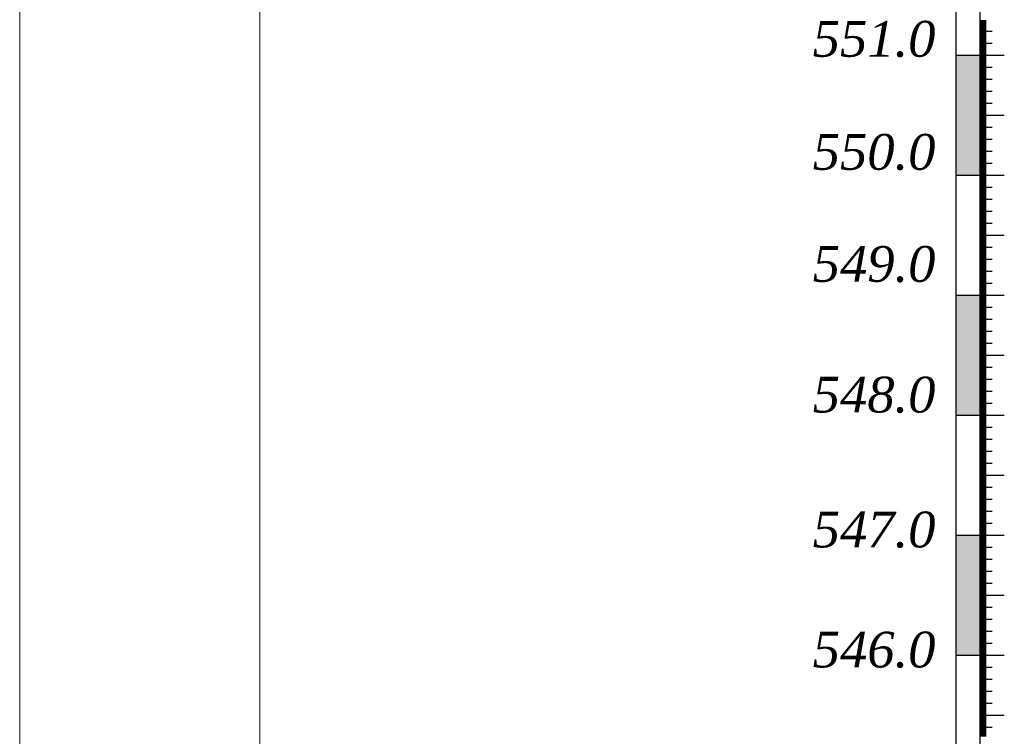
# Model space of a CAD drawing. Extents: x 0 to 362422, y 0 to 4201735.
# Tile 44 of 256: x 359888 to 359970, y 4198534 to 4198594. Entities that reach past the tile are written whole.
import ezdxf

# ---------------------------------------------------------------- set-up
doc = ezdxf.new("R2010")
doc.units = 0
doc.header["$LTSCALE"] = 0.5
doc.header["$MEASUREMENT"] = 0
doc.layers.add('(022) Возд. Линии', color=7, linetype='Continuous')
doc.layers.add('.', color=7, linetype='Continuous', lineweight=15)
doc.layers.add('Размеры', color=251, linetype='Continuous', lineweight=25)
doc.styles.add('ariac', font='ARIALN.TTF')

msp = doc.modelspace()

# ---------------------------------------------------------------- hatches: boundary and pattern name
at = {"layer": '.', "lineweight": 30}
h = msp.add_hatch(color=250, dxfattribs=at)
h.dxf.hatch_style = 1
h.set_gradient(color1=(51, 51, 51), color2=(214, 214, 214), tint=1)
h.paths.add_polyline_path([(359965.742, 4198581.02), (359967.742, 4198581.02), (359967.742, 4198591.02), (359965.742, 4198591.02)])
h = msp.add_hatch(color=250, dxfattribs=at)
h.dxf.hatch_style = 1
h.set_gradient(color1=(51, 51, 51), color2=(214, 214, 214), tint=1)
h.paths.add_polyline_path([(359965.742, 4198561.02), (359967.742, 4198561.02), (359967.742, 4198571.02), (359965.742, 4198571.02)])
h = msp.add_hatch(color=250, dxfattribs=at)
h.dxf.hatch_style = 1
h.set_gradient(color1=(51, 51, 51), color2=(214, 214, 214), tint=1)
h.paths.add_polyline_path([(359965.742, 4198541.02), (359967.742, 4198541.02), (359967.742, 4198551.02), (359965.742, 4198551.02)])

# ---------------------------------------------------------------- linework, layer by layer
at = {"layer": '(022) Возд. Линии', "color": 0, "lineweight": 25, "flags": 128}
for points in [[(359965.742, 4198650.977), (359965.742, 4198441.063)], [(359967.742, 4198650.977), (359967.742, 4198441.063)]]:
    msp.add_lwpolyline(points, dxfattribs=at)
at = {"linetype": 'Continuous'}
for p, q in [((359967.742, 4198593.92), (359968.248, 4198593.92)), ((359967.742, 4198593.82), (359968.248, 4198593.82)), ((359967.742, 4198593.72), (359968.248, 4198593.72)), ((359967.742, 4198593.62), (359968.248, 4198593.62)), ((359967.742, 4198593.52), (359968.248, 4198593.52)), ((359967.742, 4198593.42), (359968.248, 4198593.42)), ((359967.742, 4198593.32), (359968.248, 4198593.32)), ((359967.742, 4198593.22), (359968.248, 4198593.22)), ((359967.742, 4198593.12), (359968.248, 4198593.12)), ((359967.742, 4198593.02), (359968.757, 4198593.02)), ((359967.742, 4198592.92), (359968.248, 4198592.92)), ((359967.742, 4198592.82), (359968.248, 4198592.82)), ((359967.742, 4198592.72), (359968.248, 4198592.72)), ((359967.742, 4198592.62), (359968.248, 4198592.62)), ((359967.742, 4198592.52), (359968.248, 4198592.52)), ((359967.742, 4198592.42), (359968.248, 4198592.42)), ((359967.742, 4198592.32), (359968.248, 4198592.32)), ((359967.742, 4198592.22), (359968.248, 4198592.22)), ((359967.742, 4198592.12), (359968.248, 4198592.12)), ((359967.742, 4198592.02), (359968.757, 4198592.02)), ((359967.742, 4198591.92), (359968.248, 4198591.92)), ((359967.742, 4198591.82), (359968.248, 4198591.82)), ((359967.742, 4198591.72), (359968.248, 4198591.72)), ((359967.742, 4198591.62), (359968.248, 4198591.62)), ((359967.742, 4198591.52), (359968.248, 4198591.52)), ((359967.742, 4198591.42), (359968.248, 4198591.42)), ((359965.742, 4198591.02), (359969.771, 4198591.02)), ((359967.742, 4198591.32), (359968.248, 4198591.32)), ((359967.742, 4198591.22), (359968.248, 4198591.22)), ((359967.742, 4198591.12), (359968.248, 4198591.12)), ((359967.742, 4198590.92), (359968.248, 4198590.92)), ((359967.742, 4198590.82), (359968.248, 4198590.82)), ((359967.742, 4198590.72), (359968.248, 4198590.72)), ((359967.742, 4198590.62), (359968.248, 4198590.62)), ((359967.742, 4198590.52), (359968.248, 4198590.52)), ((359967.742, 4198590.42), (359968.248, 4198590.42)), ((359967.742, 4198590.32), (359968.248, 4198590.32)), ((359967.742, 4198590.22), (359968.248, 4198590.22)), ((359967.742, 4198590.12), (359968.248, 4198590.12)), ((359967.742, 4198590.02), (359968.757, 4198590.02)), ((359967.742, 4198589.92), (359968.248, 4198589.92)), ((359967.742, 4198589.82), (359968.248, 4198589.82)), ((359967.742, 4198589.72), (359968.248, 4198589.72)), ((359967.742, 4198589.62), (359968.248, 4198589.62)), ((359967.742, 4198589.52), (359968.248, 4198589.52)), ((359967.742, 4198589.42), (359968.248, 4198589.42)), ((359967.742, 4198589.32), (359968.248, 4198589.32)), ((359967.742, 4198589.22), (359968.248, 4198589.22)), ((359967.742, 4198589.12), (359968.248, 4198589.12)), ((359967.742, 4198589.02), (359968.757, 4198589.02)), ((359967.742, 4198588.92), (359968.248, 4198588.92)), ((359967.742, 4198588.82), (359968.248, 4198588.82)), ((359967.742, 4198588.72), (359968.248, 4198588.72)), ((359967.742, 4198588.62), (359968.248, 4198588.62)), ((359967.742, 4198588.52), (359968.248, 4198588.52)), ((359967.742, 4198588.42), (359968.248, 4198588.42)), ((359967.742, 4198588.32), (359968.248, 4198588.32)), ((359967.742, 4198588.22), (359968.248, 4198588.22)), ((359967.742, 4198588.12), (359968.248, 4198588.12)), ((359967.742, 4198588.02), (359968.757, 4198588.02)), ((359967.742, 4198587.92), (359968.248, 4198587.92)), ((359967.742, 4198587.82), (359968.248, 4198587.82)), ((359967.742, 4198587.72), (359968.248, 4198587.72)), ((359967.742, 4198587.62), (359968.248, 4198587.62)), ((359967.742, 4198587.52), (359968.248, 4198587.52)), ((359967.742, 4198587.42), (359968.248, 4198587.42)), ((359967.742, 4198587.32), (359968.248, 4198587.32)), ((359967.742, 4198587.22), (359968.248, 4198587.22)), ((359967.742, 4198587.12), (359968.248, 4198587.12)), ((359967.742, 4198587.02), (359968.757, 4198587.02)), ((359967.742, 4198586.92), (359968.248, 4198586.92)), ((359967.742, 4198586.82), (359968.248, 4198586.82)), ((359967.742, 4198586.72), (359968.248, 4198586.72)), ((359967.742, 4198586.62), (359968.248, 4198586.62)), ((359967.742, 4198586.52), (359968.248, 4198586.52)), ((359967.742, 4198586.42), (359968.248, 4198586.42)), ((359967.742, 4198586.32), (359968.248, 4198586.32)), ((359967.742, 4198586.22), (359968.248, 4198586.22)), ((359967.742, 4198586.12), (359968.248, 4198586.12)), ((359967.742, 4198586.02), (359969.771, 4198586.02)), ((359967.742, 4198585.92), (359968.248, 4198585.92)), ((359967.742, 4198585.82), (359968.248, 4198585.82)), ((359967.742, 4198585.72), (359968.248, 4198585.72)), ((359967.742, 4198585.62), (359968.248, 4198585.62)), ((359967.742, 4198585.52), (359968.248, 4198585.52)), ((359967.742, 4198585.42), (359968.248, 4198585.42)), ((359967.742, 4198585.32), (359968.248, 4198585.32)), ((359967.742, 4198585.22), (359968.248, 4198585.22)), ((359967.742, 4198585.12), (359968.248, 4198585.12)), ((359967.742, 4198585.02), (359968.757, 4198585.02)), ((359967.742, 4198584.92), (359968.248, 4198584.92)), ((359967.742, 4198584.82), (359968.248, 4198584.82)), ((359967.742, 4198584.72), (359968.248, 4198584.72)), ((359967.742, 4198584.62), (359968.248, 4198584.62)), ((359967.742, 4198584.52), (359968.248, 4198584.52)), ((359967.742, 4198584.42), (359968.248, 4198584.42)), ((359967.742, 4198584.32), (359968.248, 4198584.32)), ((359967.742, 4198584.22), (359968.248, 4198584.22)), ((359967.742, 4198584.12), (359968.248, 4198584.12)), ((359967.742, 4198584.02), (359968.757, 4198584.02)), ((359967.742, 4198583.92), (359968.248, 4198583.92)), ((359967.742, 4198583.82), (359968.248, 4198583.82)), ((359967.742, 4198583.72), (359968.248, 4198583.72)), ((359967.742, 4198583.62), (359968.248, 4198583.62)), ((359967.742, 4198583.52), (359968.248, 4198583.52)), ((359967.742, 4198583.42), (359968.248, 4198583.42)), ((359967.742, 4198583.32), (359968.248, 4198583.32)), ((359967.742, 4198583.22), (359968.248, 4198583.22)), ((359967.742, 4198583.12), (359968.248, 4198583.12)), ((359967.742, 4198583.02), (359968.757, 4198583.02)), ((359967.742, 4198582.92), (359968.248, 4198582.92)), ((359967.742, 4198582.82), (359968.248, 4198582.82)), ((359967.742, 4198582.72), (359968.248, 4198582.72)), ((359967.742, 4198582.62), (359968.248, 4198582.62)), ((359967.742, 4198582.52), (359968.248, 4198582.52)), ((359967.742, 4198582.42), (359968.248, 4198582.42)), ((359967.742, 4198582.32), (359968.248, 4198582.32)), ((359967.742, 4198582.22), (359968.248, 4198582.22)), ((359967.742, 4198582.12), (359968.248, 4198582.12)), ((359967.742, 4198582.02), (359968.757, 4198582.02)), ((359967.742, 4198581.92), (359968.248, 4198581.92)), ((359967.742, 4198581.82), (359968.248, 4198581.82)), ((359967.742, 4198581.72), (359968.248, 4198581.72)), ((359967.742, 4198581.62), (359968.248, 4198581.62)), ((359967.742, 4198581.52), (359968.248, 4198581.52)), ((359965.742, 4198581.02), (359969.771, 4198581.02)), ((359967.742, 4198581.42), (359968.248, 4198581.42)), ((359967.742, 4198581.32), (359968.248, 4198581.32)), ((359967.742, 4198581.22), (359968.248, 4198581.22)), ((359967.742, 4198581.12), (359968.248, 4198581.12)), ((359967.742, 4198580.92), (359968.248, 4198580.92)), ((359967.742, 4198580.82), (359968.248, 4198580.82)), ((359967.742, 4198580.72), (359968.248, 4198580.72)), ((359967.742, 4198580.62), (359968.248, 4198580.62)), ((359967.742, 4198580.52), (359968.248, 4198580.52)), ((359967.742, 4198580.42), (359968.248, 4198580.42)), ((359967.742, 4198580.32), (359968.248, 4198580.32)), ((359967.742, 4198580.22), (359968.248, 4198580.22)), ((359967.742, 4198580.12), (359968.248, 4198580.12)), ((359967.742, 4198580.02), (359968.757, 4198580.02)), ((359967.742, 4198579.92), (359968.248, 4198579.92)), ((359967.742, 4198579.82), (359968.248, 4198579.82)), ((359967.742, 4198579.72), (359968.248, 4198579.72)), ((359967.742, 4198579.62), (359968.248, 4198579.62)), ((359967.742, 4198579.52), (359968.248, 4198579.52)), ((359967.742, 4198579.42), (359968.248, 4198579.42)), ((359967.742, 4198579.32), (359968.248, 4198579.32)), ((359967.742, 4198579.22), (359968.248, 4198579.22)), ((359967.742, 4198579.12), (359968.248, 4198579.12)), ((359967.742, 4198579.02), (359968.757, 4198579.02)), ((359967.742, 4198578.92), (359968.248, 4198578.92)), ((359967.742, 4198578.82), (359968.248, 4198578.82)), ((359967.742, 4198578.72), (359968.248, 4198578.72)), ((359967.742, 4198578.62), (359968.248, 4198578.62)), ((359967.742, 4198578.52), (359968.248, 4198578.52)), ((359967.742, 4198578.42), (359968.248, 4198578.42)), ((359967.742, 4198578.32), (359968.248, 4198578.32)), ((359967.742, 4198578.22), (359968.248, 4198578.22)), ((359967.742, 4198578.12), (359968.248, 4198578.12)), ((359967.742, 4198578.02), (359968.757, 4198578.02)), ((359967.742, 4198577.92), (359968.248, 4198577.92)), ((359967.742, 4198577.82), (359968.248, 4198577.82)), ((359967.742, 4198577.72), (359968.248, 4198577.72)), ((359967.742, 4198577.62), (359968.248, 4198577.62)), ((359967.742, 4198577.52), (359968.248, 4198577.52)), ((359967.742, 4198577.42), (359968.248, 4198577.42)), ((359967.742, 4198577.32), (359968.248, 4198577.32)), ((359967.742, 4198577.22), (359968.248, 4198577.22)), ((359967.742, 4198577.12), (359968.248, 4198577.12)), ((359967.742, 4198577.02), (359968.757, 4198577.02)), ((359967.742, 4198576.92), (359968.248, 4198576.92)), ((359967.742, 4198576.82), (359968.248, 4198576.82)), ((359967.742, 4198576.72), (359968.248, 4198576.72)), ((359967.742, 4198576.62), (359968.248, 4198576.62)), ((359967.742, 4198576.52), (359968.248, 4198576.52)), ((359967.742, 4198576.42), (359968.248, 4198576.42)), ((359967.742, 4198576.32), (359968.248, 4198576.32)), ((359967.742, 4198576.22), (359968.248, 4198576.22)), ((359967.742, 4198576.12), (359968.248, 4198576.12)), ((359967.742, 4198576.02), (359969.771, 4198576.02)), ((359967.742, 4198575.92), (359968.248, 4198575.92)), ((359967.742, 4198575.82), (359968.248, 4198575.82)), ((359967.742, 4198575.72), (359968.248, 4198575.72)), ((359967.742, 4198575.62), (359968.248, 4198575.62)), ((359967.742, 4198575.52), (359968.248, 4198575.52)), ((359967.742, 4198575.42), (359968.248, 4198575.42)), ((359967.742, 4198575.32), (359968.248, 4198575.32)), ((359967.742, 4198575.22), (359968.248, 4198575.22)), ((359967.742, 4198575.12), (359968.248, 4198575.12)), ((359967.742, 4198575.02), (359968.757, 4198575.02)), ((359967.742, 4198574.92), (359968.248, 4198574.92)), ((359967.742, 4198574.82), (359968.248, 4198574.82)), ((359967.742, 4198574.72), (359968.248, 4198574.72)), ((359967.742, 4198574.62), (359968.248, 4198574.62)), ((359967.742, 4198574.52), (359968.248, 4198574.52)), ((359967.742, 4198574.42), (359968.248, 4198574.42)), ((359967.742, 4198574.32), (359968.248, 4198574.32)), ((359967.742, 4198574.22), (359968.248, 4198574.22)), ((359967.742, 4198574.12), (359968.248, 4198574.12)), ((359967.742, 4198574.02), (359968.757, 4198574.02)), ((359967.742, 4198573.92), (359968.248, 4198573.92)), ((359967.742, 4198573.82), (359968.248, 4198573.82)), ((359967.742, 4198573.72), (359968.248, 4198573.72)), ((359967.742, 4198573.62), (359968.248, 4198573.62)), ((359967.742, 4198573.52), (359968.248, 4198573.52)), ((359967.742, 4198573.42), (359968.248, 4198573.42)), ((359967.742, 4198573.32), (359968.248, 4198573.32)), ((359967.742, 4198573.22), (359968.248, 4198573.22)), ((359967.742, 4198573.12), (359968.248, 4198573.12)), ((359967.742, 4198573.02), (359968.757, 4198573.02)), ((359967.742, 4198572.92), (359968.248, 4198572.92)), ((359967.742, 4198572.82), (359968.248, 4198572.82)), ((359967.742, 4198572.72), (359968.248, 4198572.72)), ((359967.742, 4198572.62), (359968.248, 4198572.62)), ((359967.742, 4198572.52), (359968.248, 4198572.52)), ((359967.742, 4198572.42), (359968.248, 4198572.42)), ((359967.742, 4198572.32), (359968.248, 4198572.32)), ((359967.742, 4198572.22), (359968.248, 4198572.22)), ((359967.742, 4198572.12), (359968.248, 4198572.12)), ((359967.742, 4198572.02), (359968.757, 4198572.02)), ((359967.742, 4198571.92), (359968.248, 4198571.92)), ((359967.742, 4198571.82), (359968.248, 4198571.82)), ((359967.742, 4198571.72), (359968.248, 4198571.72)), ((359965.742, 4198571.02), (359969.771, 4198571.02)), ((359965.742, 4198571.02), (359969.771, 4198571.02)), ((359967.742, 4198571.62), (359968.248, 4198571.62)), ((359967.742, 4198571.52), (359968.248, 4198571.52)), ((359967.742, 4198571.42), (359968.248, 4198571.42)), ((359967.742, 4198571.32), (359968.248, 4198571.32)), ((359967.742, 4198571.22), (359968.248, 4198571.22)), ((359967.742, 4198571.12), (359968.248, 4198571.12)), ((359967.742, 4198571.02), (359969.771, 4198571.02)), ((359967.742, 4198570.92), (359968.248, 4198570.92)), ((359967.742, 4198570.82), (359968.248, 4198570.82)), ((359967.742, 4198570.72), (359968.248, 4198570.72)), ((359967.742, 4198570.62), (359968.248, 4198570.62)), ((359967.742, 4198570.52), (359968.248, 4198570.52)), ((359967.742, 4198570.42), (359968.248, 4198570.42)), ((359967.742, 4198570.32), (359968.248, 4198570.32)), ((359967.742, 4198570.22), (359968.248, 4198570.22)), ((359967.742, 4198570.12), (359968.248, 4198570.12)), ((359967.742, 4198570.02), (359968.757, 4198570.02)), ((359967.742, 4198569.92), (359968.248, 4198569.92)), ((359967.742, 4198569.82), (359968.248, 4198569.82)), ((359967.742, 4198569.72), (359968.248, 4198569.72)), ((359967.742, 4198569.62), (359968.248, 4198569.62)), ((359967.742, 4198569.52), (359968.248, 4198569.52)), ((359967.742, 4198569.42), (359968.248, 4198569.42)), ((359967.742, 4198569.32), (359968.248, 4198569.32)), ((359967.742, 4198569.22), (359968.248, 4198569.22)), ((359967.742, 4198569.12), (359968.248, 4198569.12)), ((359967.742, 4198569.02), (359968.757, 4198569.02)), ((359967.742, 4198568.92), (359968.248, 4198568.92)), ((359967.742, 4198568.82), (359968.248, 4198568.82)), ((359967.742, 4198568.72), (359968.248, 4198568.72)), ((359967.742, 4198568.62), (359968.248, 4198568.62)), ((359967.742, 4198568.52), (359968.248, 4198568.52)), ((359967.742, 4198568.42), (359968.248, 4198568.42)), ((359967.742, 4198568.32), (359968.248, 4198568.32)), ((359967.742, 4198568.22), (359968.248, 4198568.22)), ((359967.742, 4198568.12), (359968.248, 4198568.12)), ((359967.742, 4198568.02), (359968.757, 4198568.02)), ((359967.742, 4198567.92), (359968.248, 4198567.92)), ((359967.742, 4198567.82), (359968.248, 4198567.82)), ((359967.742, 4198567.72), (359968.248, 4198567.72)), ((359967.742, 4198567.62), (359968.248, 4198567.62)), ((359967.742, 4198567.52), (359968.248, 4198567.52)), ((359967.742, 4198567.42), (359968.248, 4198567.42)), ((359967.742, 4198567.32), (359968.248, 4198567.32)), ((359967.742, 4198567.22), (359968.248, 4198567.22)), ((359967.742, 4198567.12), (359968.248, 4198567.12)), ((359967.742, 4198567.02), (359968.757, 4198567.02)), ((359967.742, 4198566.92), (359968.248, 4198566.92)), ((359967.742, 4198566.82), (359968.248, 4198566.82)), ((359967.742, 4198566.72), (359968.248, 4198566.72)), ((359967.742, 4198566.62), (359968.248, 4198566.62)), ((359967.742, 4198566.52), (359968.248, 4198566.52)), ((359967.742, 4198566.42), (359968.248, 4198566.42)), ((359967.742, 4198566.32), (359968.248, 4198566.32)), ((359967.742, 4198566.22), (359968.248, 4198566.22)), ((359967.742, 4198566.12), (359968.248, 4198566.12)), ((359967.742, 4198566.02), (359969.771, 4198566.02)), ((359967.742, 4198565.92), (359968.248, 4198565.92)), ((359967.742, 4198565.82), (359968.248, 4198565.82)), ((359967.742, 4198565.72), (359968.248, 4198565.72)), ((359967.742, 4198565.62), (359968.248, 4198565.62)), ((359967.742, 4198565.52), (359968.248, 4198565.52)), ((359967.742, 4198565.42), (359968.248, 4198565.42)), ((359967.742, 4198565.32), (359968.248, 4198565.32)), ((359967.742, 4198565.22), (359968.248, 4198565.22)), ((359967.742, 4198565.12), (359968.248, 4198565.12)), ((359967.742, 4198565.02), (359968.757, 4198565.02)), ((359967.742, 4198564.92), (359968.248, 4198564.92)), ((359967.742, 4198564.82), (359968.248, 4198564.82)), ((359967.742, 4198564.72), (359968.248, 4198564.72)), ((359967.742, 4198564.62), (359968.248, 4198564.62)), ((359967.742, 4198564.52), (359968.248, 4198564.52)), ((359967.742, 4198564.42), (359968.248, 4198564.42)), ((359967.742, 4198564.32), (359968.248, 4198564.32)), ((359967.742, 4198564.22), (359968.248, 4198564.22)), ((359967.742, 4198564.12), (359968.248, 4198564.12)), ((359967.742, 4198564.02), (359968.757, 4198564.02)), ((359967.742, 4198563.92), (359968.248, 4198563.92)), ((359967.742, 4198563.82), (359968.248, 4198563.82)), ((359967.742, 4198563.72), (359968.248, 4198563.72)), ((359967.742, 4198563.62), (359968.248, 4198563.62)), ((359967.742, 4198563.52), (359968.248, 4198563.52)), ((359967.742, 4198563.42), (359968.248, 4198563.42)), ((359967.742, 4198563.32), (359968.248, 4198563.32)), ((359967.742, 4198563.22), (359968.248, 4198563.22)), ((359967.742, 4198563.12), (359968.248, 4198563.12)), ((359967.742, 4198563.02), (359968.757, 4198563.02)), ((359967.742, 4198562.92), (359968.248, 4198562.92)), ((359967.742, 4198562.82), (359968.248, 4198562.82)), ((359967.742, 4198562.72), (359968.248, 4198562.72)), ((359967.742, 4198562.62), (359968.248, 4198562.62)), ((359967.742, 4198562.52), (359968.248, 4198562.52)), ((359967.742, 4198562.42), (359968.248, 4198562.42)), ((359967.742, 4198562.32), (359968.248, 4198562.32)), ((359967.742, 4198562.22), (359968.248, 4198562.22)), ((359967.742, 4198562.12), (359968.248, 4198562.12)), ((359967.742, 4198562.02), (359968.757, 4198562.02)), ((359967.742, 4198561.92), (359968.248, 4198561.92)), ((359967.742, 4198561.82), (359968.248, 4198561.82)), ((359965.742, 4198561.02), (359969.771, 4198561.02)), ((359965.742, 4198561.02), (359969.771, 4198561.02)), ((359967.742, 4198561.72), (359968.248, 4198561.72)), ((359967.742, 4198561.62), (359968.248, 4198561.62)), ((359967.742, 4198561.52), (359968.248, 4198561.52)), ((359967.742, 4198561.42), (359968.248, 4198561.42)), ((359967.742, 4198561.32), (359968.248, 4198561.32)), ((359967.742, 4198561.22), (359968.248, 4198561.22)), ((359967.742, 4198561.12), (359968.248, 4198561.12)), ((359967.742, 4198560.92), (359968.248, 4198560.92)), ((359967.742, 4198560.82), (359968.248, 4198560.82)), ((359967.742, 4198560.72), (359968.248, 4198560.72)), ((359967.742, 4198560.62), (359968.248, 4198560.62)), ((359967.742, 4198560.52), (359968.248, 4198560.52)), ((359967.742, 4198560.42), (359968.248, 4198560.42)), ((359967.742, 4198560.32), (359968.248, 4198560.32)), ((359967.742, 4198560.22), (359968.248, 4198560.22)), ((359967.742, 4198560.12), (359968.248, 4198560.12)), ((359967.742, 4198560.02), (359968.757, 4198560.02)), ((359967.742, 4198559.92), (359968.248, 4198559.92)), ((359967.742, 4198559.82), (359968.248, 4198559.82)), ((359967.742, 4198559.72), (359968.248, 4198559.72)), ((359967.742, 4198559.62), (359968.248, 4198559.62)), ((359967.742, 4198559.52), (359968.248, 4198559.52)), ((359967.742, 4198559.42), (359968.248, 4198559.42)), ((359967.742, 4198559.32), (359968.248, 4198559.32)), ((359967.742, 4198559.22), (359968.248, 4198559.22)), ((359967.742, 4198559.12), (359968.248, 4198559.12)), ((359967.742, 4198559.02), (359968.757, 4198559.02)), ((359967.742, 4198558.92), (359968.248, 4198558.92)), ((359967.742, 4198558.82), (359968.248, 4198558.82)), ((359967.742, 4198558.72), (359968.248, 4198558.72)), ((359967.742, 4198558.62), (359968.248, 4198558.62)), ((359967.742, 4198558.52), (359968.248, 4198558.52)), ((359967.742, 4198558.42), (359968.248, 4198558.42)), ((359967.742, 4198558.32), (359968.248, 4198558.32)), ((359967.742, 4198558.22), (359968.248, 4198558.22)), ((359967.742, 4198558.12), (359968.248, 4198558.12)), ((359967.742, 4198558.02), (359968.757, 4198558.02)), ((359967.742, 4198557.92), (359968.248, 4198557.92)), ((359967.742, 4198557.82), (359968.248, 4198557.82)), ((359967.742, 4198557.72), (359968.248, 4198557.72)), ((359967.742, 4198557.62), (359968.248, 4198557.62)), ((359967.742, 4198557.52), (359968.248, 4198557.52)), ((359967.742, 4198557.42), (359968.248, 4198557.42)), ((359967.742, 4198557.32), (359968.248, 4198557.32)), ((359967.742, 4198557.22), (359968.248, 4198557.22)), ((359967.742, 4198557.12), (359968.248, 4198557.12)), ((359967.742, 4198557.02), (359968.757, 4198557.02)), ((359967.742, 4198556.92), (359968.248, 4198556.92)), ((359967.742, 4198556.82), (359968.248, 4198556.82)), ((359967.742, 4198556.72), (359968.248, 4198556.72)), ((359967.742, 4198556.62), (359968.248, 4198556.62)), ((359967.742, 4198556.52), (359968.248, 4198556.52)), ((359967.742, 4198556.42), (359968.248, 4198556.42)), ((359967.742, 4198556.32), (359968.248, 4198556.32)), ((359967.742, 4198556.22), (359968.248, 4198556.22)), ((359967.742, 4198556.12), (359968.248, 4198556.12)), ((359967.742, 4198556.02), (359969.771, 4198556.02)), ((359967.742, 4198555.92), (359968.248, 4198555.92)), ((359967.742, 4198555.82), (359968.248, 4198555.82)), ((359967.742, 4198555.72), (359968.248, 4198555.72)), ((359967.742, 4198555.62), (359968.248, 4198555.62)), ((359967.742, 4198555.52), (359968.248, 4198555.52)), ((359967.742, 4198555.42), (359968.248, 4198555.42)), ((359967.742, 4198555.32), (359968.248, 4198555.32)), ((359967.742, 4198555.22), (359968.248, 4198555.22)), ((359967.742, 4198555.12), (359968.248, 4198555.12)), ((359967.742, 4198555.02), (359968.757, 4198555.02)), ((359967.742, 4198554.92), (359968.248, 4198554.92)), ((359967.742, 4198554.82), (359968.248, 4198554.82)), ((359967.742, 4198554.72), (359968.248, 4198554.72)), ((359967.742, 4198554.62), (359968.248, 4198554.62)), ((359967.742, 4198554.52), (359968.248, 4198554.52)), ((359967.742, 4198554.42), (359968.248, 4198554.42)), ((359967.742, 4198554.32), (359968.248, 4198554.32)), ((359967.742, 4198554.22), (359968.248, 4198554.22)), ((359967.742, 4198554.12), (359968.248, 4198554.12)), ((359967.742, 4198554.02), (359968.757, 4198554.02)), ((359967.742, 4198553.92), (359968.248, 4198553.92)), ((359967.742, 4198553.82), (359968.248, 4198553.82)), ((359967.742, 4198553.72), (359968.248, 4198553.72)), ((359967.742, 4198553.62), (359968.248, 4198553.62)), ((359967.742, 4198553.52), (359968.248, 4198553.52)), ((359967.742, 4198553.42), (359968.248, 4198553.42)), ((359967.742, 4198553.32), (359968.248, 4198553.32)), ((359967.742, 4198553.22), (359968.248, 4198553.22)), ((359967.742, 4198553.12), (359968.248, 4198553.12)), ((359967.742, 4198553.02), (359968.757, 4198553.02)), ((359967.742, 4198552.92), (359968.248, 4198552.92)), ((359967.742, 4198552.82), (359968.248, 4198552.82)), ((359967.742, 4198552.72), (359968.248, 4198552.72)), ((359967.742, 4198552.62), (359968.248, 4198552.62)), ((359967.742, 4198552.52), (359968.248, 4198552.52)), ((359967.742, 4198552.42), (359968.248, 4198552.42)), ((359967.742, 4198552.32), (359968.248, 4198552.32)), ((359967.742, 4198552.22), (359968.248, 4198552.22)), ((359967.742, 4198552.12), (359968.248, 4198552.12)), ((359967.742, 4198552.02), (359968.757, 4198552.02)), ((359967.742, 4198551.92), (359968.248, 4198551.92)), ((359967.742, 4198551.82), (359968.248, 4198551.82)), ((359967.742, 4198551.72), (359968.248, 4198551.72)), ((359967.742, 4198551.62), (359968.248, 4198551.62)), ((359967.742, 4198551.52), (359968.248, 4198551.52)), ((359967.742, 4198551.42), (359968.248, 4198551.42)), ((359967.742, 4198551.32), (359968.248, 4198551.32)), ((359967.742, 4198551.22), (359968.248, 4198551.22)), ((359965.742, 4198551.02), (359969.771, 4198551.02)), ((359967.742, 4198551.12), (359968.248, 4198551.12)), ((359967.742, 4198550.92), (359968.248, 4198550.92)), ((359967.742, 4198550.82), (359968.248, 4198550.82)), ((359967.742, 4198550.72), (359968.248, 4198550.72)), ((359967.742, 4198550.62), (359968.248, 4198550.62)), ((359967.742, 4198550.52), (359968.248, 4198550.52)), ((359967.742, 4198550.42), (359968.248, 4198550.42)), ((359967.742, 4198550.32), (359968.248, 4198550.32)), ((359967.742, 4198550.22), (359968.248, 4198550.22)), ((359967.742, 4198550.12), (359968.248, 4198550.12)), ((359967.742, 4198550.02), (359968.757, 4198550.02)), ((359967.742, 4198549.92), (359968.248, 4198549.92)), ((359967.742, 4198549.82), (359968.248, 4198549.82)), ((359967.742, 4198549.72), (359968.248, 4198549.72)), ((359967.742, 4198549.62), (359968.248, 4198549.62)), ((359967.742, 4198549.52), (359968.248, 4198549.52)), ((359967.742, 4198549.42), (359968.248, 4198549.42)), ((359967.742, 4198549.32), (359968.248, 4198549.32)), ((359967.742, 4198549.22), (359968.248, 4198549.22)), ((359967.742, 4198549.12), (359968.248, 4198549.12)), ((359967.742, 4198549.02), (359968.757, 4198549.02)), ((359967.742, 4198548.92), (359968.248, 4198548.92)), ((359967.742, 4198548.82), (359968.248, 4198548.82)), ((359967.742, 4198548.72), (359968.248, 4198548.72)), ((359967.742, 4198548.62), (359968.248, 4198548.62)), ((359967.742, 4198548.52), (359968.248, 4198548.52)), ((359967.742, 4198548.42), (359968.248, 4198548.42)), ((359967.742, 4198548.32), (359968.248, 4198548.32)), ((359967.742, 4198548.22), (359968.248, 4198548.22)), ((359967.742, 4198548.12), (359968.248, 4198548.12)), ((359967.742, 4198548.02), (359968.757, 4198548.02)), ((359967.742, 4198547.92), (359968.248, 4198547.92)), ((359967.742, 4198547.82), (359968.248, 4198547.82)), ((359967.742, 4198547.72), (359968.248, 4198547.72)), ((359967.742, 4198547.62), (359968.248, 4198547.62)), ((359967.742, 4198547.52), (359968.248, 4198547.52)), ((359967.742, 4198547.42), (359968.248, 4198547.42)), ((359967.742, 4198547.32), (359968.248, 4198547.32)), ((359967.742, 4198547.22), (359968.248, 4198547.22)), ((359967.742, 4198547.12), (359968.248, 4198547.12)), ((359967.742, 4198547.02), (359968.757, 4198547.02)), ((359967.742, 4198546.92), (359968.248, 4198546.92)), ((359967.742, 4198546.82), (359968.248, 4198546.82)), ((359967.742, 4198546.72), (359968.248, 4198546.72)), ((359967.742, 4198546.62), (359968.248, 4198546.62)), ((359967.742, 4198546.52), (359968.248, 4198546.52)), ((359967.742, 4198546.42), (359968.248, 4198546.42)), ((359967.742, 4198546.32), (359968.248, 4198546.32)), ((359967.742, 4198546.22), (359968.248, 4198546.22)), ((359967.742, 4198546.12), (359968.248, 4198546.12)), ((359967.742, 4198546.02), (359969.771, 4198546.02)), ((359967.742, 4198545.92), (359968.248, 4198545.92)), ((359967.742, 4198545.82), (359968.248, 4198545.82)), ((359967.742, 4198545.72), (359968.248, 4198545.72)), ((359967.742, 4198545.62), (359968.248, 4198545.62)), ((359967.742, 4198545.52), (359968.248, 4198545.52)), ((359967.742, 4198545.42), (359968.248, 4198545.42)), ((359967.742, 4198545.32), (359968.248, 4198545.32)), ((359967.742, 4198545.22), (359968.248, 4198545.22)), ((359967.742, 4198545.12), (359968.248, 4198545.12)), ((359967.742, 4198545.02), (359968.757, 4198545.02)), ((359967.742, 4198544.92), (359968.248, 4198544.92)), ((359967.742, 4198544.82), (359968.248, 4198544.82)), ((359967.742, 4198544.72), (359968.248, 4198544.72)), ((359967.742, 4198544.62), (359968.248, 4198544.62)), ((359967.742, 4198544.52), (359968.248, 4198544.52)), ((359967.742, 4198544.42), (359968.248, 4198544.42)), ((359967.742, 4198544.32), (359968.248, 4198544.32)), ((359967.742, 4198544.22), (359968.248, 4198544.22)), ((359967.742, 4198544.12), (359968.248, 4198544.12)), ((359967.742, 4198544.02), (359968.757, 4198544.02)), ((359967.742, 4198543.92), (359968.248, 4198543.92)), ((359967.742, 4198543.82), (359968.248, 4198543.82)), ((359967.742, 4198543.72), (359968.248, 4198543.72)), ((359967.742, 4198543.62), (359968.248, 4198543.62)), ((359967.742, 4198543.52), (359968.248, 4198543.52)), ((359967.742, 4198543.42), (359968.248, 4198543.42)), ((359967.742, 4198543.32), (359968.248, 4198543.32)), ((359967.742, 4198543.22), (359968.248, 4198543.22)), ((359967.742, 4198543.12), (359968.248, 4198543.12)), ((359967.742, 4198543.02), (359968.757, 4198543.02)), ((359967.742, 4198542.92), (359968.248, 4198542.92)), ((359967.742, 4198542.82), (359968.248, 4198542.82)), ((359967.742, 4198542.72), (359968.248, 4198542.72)), ((359967.742, 4198542.62), (359968.248, 4198542.62)), ((359967.742, 4198542.52), (359968.248, 4198542.52)), ((359967.742, 4198542.42), (359968.248, 4198542.42)), ((359967.742, 4198542.32), (359968.248, 4198542.32)), ((359967.742, 4198542.22), (359968.248, 4198542.22)), ((359967.742, 4198542.12), (359968.248, 4198542.12)), ((359967.742, 4198542.02), (359968.757, 4198542.02)), ((359967.742, 4198541.92), (359968.248, 4198541.92)), ((359967.742, 4198541.82), (359968.248, 4198541.82)), ((359967.742, 4198541.72), (359968.248, 4198541.72)), ((359967.742, 4198541.62), (359968.248, 4198541.62)), ((359967.742, 4198541.52), (359968.248, 4198541.52)), ((359967.742, 4198541.42), (359968.248, 4198541.42)), ((359967.742, 4198541.32), (359968.248, 4198541.32)), ((359965.742, 4198541.02), (359969.771, 4198541.02)), ((359965.742, 4198541.02), (359969.771, 4198541.02)), ((359965.742, 4198541.02), (359969.771, 4198541.02)), ((359967.742, 4198541.22), (359968.248, 4198541.22)), ((359967.742, 4198541.12), (359968.248, 4198541.12)), ((359967.742, 4198541.02), (359969.771, 4198541.02)), ((359967.742, 4198541.02), (359969.771, 4198541.02)), ((359967.742, 4198540.92), (359968.248, 4198540.92)), ((359967.742, 4198540.82), (359968.248, 4198540.82)), ((359967.742, 4198540.72), (359968.248, 4198540.72)), ((359967.742, 4198540.62), (359968.248, 4198540.62)), ((359967.742, 4198540.52), (359968.248, 4198540.52)), ((359967.742, 4198540.42), (359968.248, 4198540.42)), ((359967.742, 4198540.32), (359968.248, 4198540.32)), ((359967.742, 4198540.22), (359968.248, 4198540.22)), ((359967.742, 4198540.12), (359968.248, 4198540.12)), ((359967.742, 4198540.02), (359968.757, 4198540.02)), ((359967.742, 4198539.92), (359968.248, 4198539.92)), ((359967.742, 4198539.82), (359968.248, 4198539.82)), ((359967.742, 4198539.72), (359968.248, 4198539.72)), ((359967.742, 4198539.62), (359968.248, 4198539.62)), ((359967.742, 4198539.52), (359968.248, 4198539.52)), ((359967.742, 4198539.42), (359968.248, 4198539.42)), ((359967.742, 4198539.32), (359968.248, 4198539.32)), ((359967.742, 4198539.22), (359968.248, 4198539.22)), ((359967.742, 4198539.12), (359968.248, 4198539.12)), ((359967.742, 4198539.02), (359968.757, 4198539.02)), ((359967.742, 4198538.92), (359968.248, 4198538.92)), ((359967.742, 4198538.82), (359968.248, 4198538.82)), ((359967.742, 4198538.72), (359968.248, 4198538.72)), ((359967.742, 4198538.62), (359968.248, 4198538.62)), ((359967.742, 4198538.52), (359968.248, 4198538.52)), ((359967.742, 4198538.42), (359968.248, 4198538.42)), ((359967.742, 4198538.32), (359968.248, 4198538.32)), ((359967.742, 4198538.22), (359968.248, 4198538.22)), ((359967.742, 4198538.12), (359968.248, 4198538.12)), ((359967.742, 4198538.02), (359968.757, 4198538.02)), ((359967.742, 4198537.92), (359968.248, 4198537.92)), ((359967.742, 4198537.82), (359968.248, 4198537.82)), ((359967.742, 4198537.72), (359968.248, 4198537.72)), ((359967.742, 4198537.62), (359968.248, 4198537.62)), ((359967.742, 4198537.52), (359968.248, 4198537.52)), ((359967.742, 4198537.42), (359968.248, 4198537.42)), ((359967.742, 4198537.32), (359968.248, 4198537.32)), ((359967.742, 4198537.22), (359968.248, 4198537.22)), ((359967.742, 4198537.12), (359968.248, 4198537.12)), ((359967.742, 4198537.02), (359968.757, 4198537.02)), ((359967.742, 4198536.92), (359968.248, 4198536.92)), ((359967.742, 4198536.82), (359968.248, 4198536.82)), ((359967.742, 4198536.72), (359968.248, 4198536.72)), ((359967.742, 4198536.62), (359968.248, 4198536.62)), ((359967.742, 4198536.52), (359968.248, 4198536.52)), ((359967.742, 4198536.42), (359968.248, 4198536.42)), ((359967.742, 4198536.32), (359968.248, 4198536.32)), ((359967.742, 4198536.22), (359968.248, 4198536.22)), ((359967.742, 4198536.12), (359968.248, 4198536.12)), ((359967.742, 4198536.02), (359969.771, 4198536.02)), ((359967.742, 4198535.92), (359968.248, 4198535.92)), ((359967.742, 4198535.82), (359968.248, 4198535.82)), ((359967.742, 4198535.72), (359968.248, 4198535.72)), ((359967.742, 4198535.62), (359968.248, 4198535.62)), ((359967.742, 4198535.52), (359968.248, 4198535.52)), ((359967.742, 4198535.42), (359968.248, 4198535.42)), ((359967.742, 4198535.32), (359968.248, 4198535.32)), ((359967.742, 4198535.22), (359968.248, 4198535.22)), ((359967.742, 4198535.12), (359968.248, 4198535.12)), ((359967.742, 4198535.02), (359968.757, 4198535.02)), ((359967.742, 4198534.92), (359968.248, 4198534.92)), ((359967.742, 4198534.82), (359968.248, 4198534.82)), ((359967.742, 4198534.72), (359968.248, 4198534.72)), ((359967.742, 4198534.62), (359968.248, 4198534.62)), ((359967.742, 4198534.52), (359968.248, 4198534.52)), ((359967.742, 4198534.42), (359968.248, 4198534.42)), ((359967.742, 4198534.32), (359968.248, 4198534.32))]:
    msp.add_line(p, q, dxfattribs=at)
at = {"layer": 'Defpoints', "color": 0, "lineweight": 13}
for p, q in [((359887.742, 4198258.381), (359887.742, 4198678.381)), ((359907.742, 4198263.381), (359907.742, 4198673.381))]:
    msp.add_line(p, q, dxfattribs=at)
at = {"layer": 'Размеры', "color": 0}
for p, q in [((359965.742, 4198571.02), (359967.742, 4198571.02)), ((359965.742, 4198571.02), (359967.742, 4198571.02)), ((359965.742, 4198571.02), (359967.742, 4198571.02)), ((359965.742, 4198561.02), (359967.742, 4198561.02)), ((359965.742, 4198561.02), (359967.742, 4198561.02)), ((359965.742, 4198561.02), (359967.742, 4198561.02)), ((359965.742, 4198541.02), (359967.742, 4198541.02)), ((359965.742, 4198541.02), (359967.742, 4198541.02)), ((359965.742, 4198541.02), (359967.742, 4198541.02))]:
    msp.add_line(p, q, dxfattribs=at)

# ---------------------------------------------------------------- texts
at = {"color": 5, "char_height": 3, "attachment_point": 1, "style": 'ariac'}
for s, insert in [('{\\fTimes New Roman|b0|i0|c204|p18;\\C0;5\\fTimes New Roman|b0|i0|c0|p18;51\\fTimes New Roman|b0|i0|c204|p18;.0}', (359953.813, 4198593.895)), ('{\\fTimes New Roman|b0|i0|c204|p18;\\C0;5\\fTimes New Roman|b0|i0|c0|p18;50\\fTimes New Roman|b0|i0|c204|p18;.0}', (359953.813, 4198584.476)), ('{\\fTimes New Roman|b0|i0|c204|p18;\\C0;54\\fTimes New Roman|b0|i0|c0|p18;9\\fTimes New Roman|b0|i0|c204|p18;.0}', (359953.813, 4198575.141)), ('{\\fTimes New Roman|b0|i0|c204|p18;\\C0;54\\fTimes New Roman|b0|i0|c0|p18;8\\fTimes New Roman|b0|i0|c204|p18;.0}', (359953.813, 4198564.25)), ('{\\fTimes New Roman|b0|i0|c204|p18;\\C0;54\\fTimes New Roman|b0|i0|c0|p18;7\\fTimes New Roman|b0|i0|c204|p18;.0}', (359953.813, 4198553.011)), ('{\\fTimes New Roman|b0|i0|c204|p18;\\C0;54\\fTimes New Roman|b0|i0|c0|p18;6\\fTimes New Roman|b0|i0|c204|p18;.0}', (359953.813, 4198543.011))]:
    msp.add_mtext_dynamic_manual_height_columns(s, width=16.55794, gutter_width=15, heights=[0], dxfattribs=dict(at, insert=insert))

doc.saveas('drawing.dxf')
